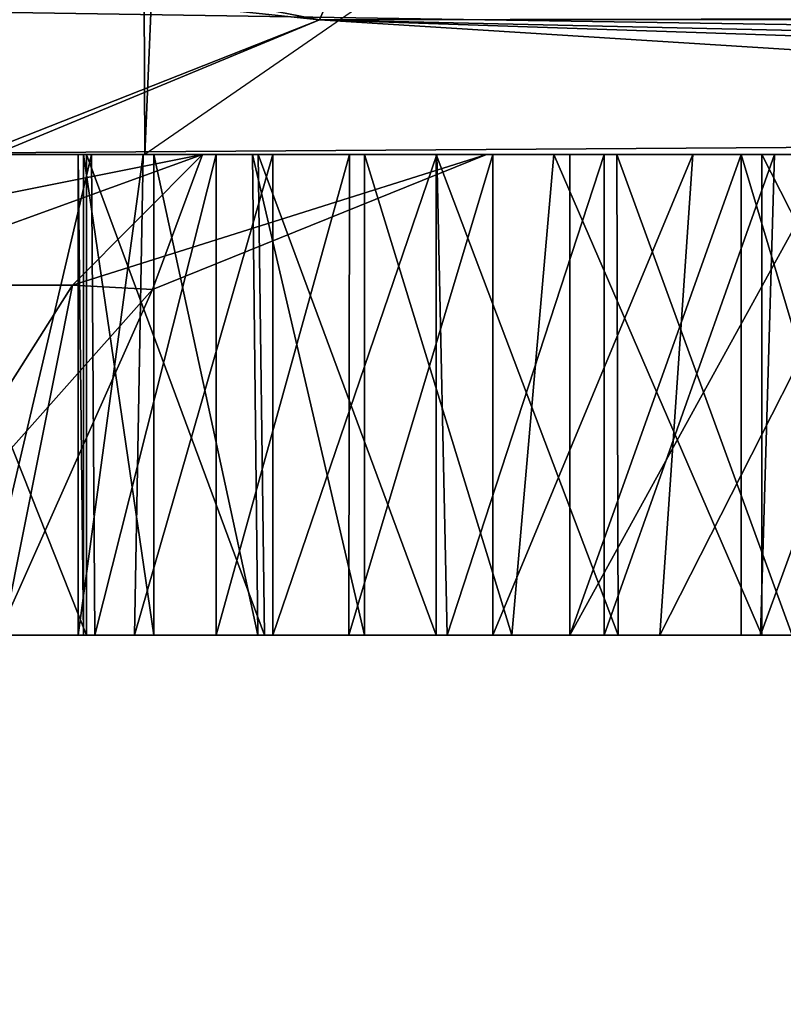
# Model space of a CAD drawing. Header units: millimetres. Extents: x -18.9 to 18.9, y -8.8 to 59.9.
# Tile 153 of 256: x -14.726 to -14.408, y 26.046 to 26.456. Entities that reach past the tile are written whole.
import ezdxf

# ---------------------------------------------------------------- set-up
doc = ezdxf.new("R2010")
doc.units = ezdxf.units.MM
doc.header["$LTSCALE"] = 65.185185
for name, color, linetype in [('1', 7, 'CONTINUOUS'), ('1282', 7, 'CONTINUOUS'), ('1295', 7, 'CONTINUOUS'), ('1393', 7, 'CONTINUOUS'), ('1544', 7, 'CONTINUOUS'), ('1545', 7, 'CONTINUOUS'), ('19', 7, 'CONTINUOUS'), ('2070', 7, 'CONTINUOUS'), ('2236', 7, 'CONTINUOUS'), ('2243', 7, 'CONTINUOUS'), ('2244', 7, 'CONTINUOUS'), ('2245', 7, 'CONTINUOUS'), ('2246', 7, 'CONTINUOUS'), ('2247', 7, 'CONTINUOUS'), ('2248', 7, 'CONTINUOUS'), ('2249', 7, 'CONTINUOUS'), ('2252', 7, 'CONTINUOUS'), ('2253', 7, 'CONTINUOUS'), ('2254', 7, 'CONTINUOUS'), ('2256', 7, 'CONTINUOUS'), ('2257', 7, 'CONTINUOUS'), ('2258', 7, 'CONTINUOUS'), ('2266', 7, 'CONTINUOUS'), ('2267', 7, 'CONTINUOUS'), ('30', 7, 'CONTINUOUS'), ('327', 7, 'CONTINUOUS'), ('328', 7, 'CONTINUOUS'), ('329', 7, 'CONTINUOUS'), ('330', 7, 'CONTINUOUS'), ('332', 7, 'CONTINUOUS'), ('831', 7, 'CONTINUOUS')]:
    doc.layers.add(name, color=color, linetype=linetype)

msp = doc.modelspace()

# ---------------------------------------------------------------- linework, layer by layer
at = {"layer": '1', "color": 7, "linetype": 'Continuous'}
for points in [[(-14.48732, 53.24533, -9.63729), (-15.84357, 26.4, -7.19314), (-15.12688, 54.43024, -8.5987), (-14.48732, 53.24533, -9.63729)], [(-13.53936, 52.13534, -10.92913), (-15.84357, 26.4, -7.19314), (-14.48732, 53.24533, -9.63729), (-13.53936, 52.13534, -10.92913)], [(-13.37716, 26.4, -11.12707), (-15.84357, 26.4, -7.19314), (-13.53936, 52.13534, -10.92913), (-13.37716, 26.4, -11.12707)]]:
    msp.add_3dface(points, dxfattribs=at)
at = {"layer": '1282', "color": 7, "linetype": 'Continuous'}
for points in [[(-15.79779, 26.4, 7.29314), (-12.50184, 26.4, 12.1021), (-14.9312, 26.4, 7.29314), (-15.79779, 26.4, 7.29314)], [(-15.79779, 26.4, -7.29314), (-14.9312, 26.4, -7.29314), (-14.18588, 26.4, -7.33011), (-15.79779, 26.4, -7.29314)], [(-13.30691, 26.4, -11.21093), (-15.79779, 26.4, -7.29314), (-14.7774, 26.4, -8.6587), (-13.30691, 26.4, -11.21093)], [(-14.31444, 26.4, -7.48331), (-15.79779, 26.4, -7.29314), (-14.18588, 26.4, -7.33011), (-14.31444, 26.4, -7.48331)], [(-15.79779, 26.4, -7.29314), (-14.31444, 26.4, -7.48331), (-14.26601, 26.4, -7.88187), (-15.79779, 26.4, -7.29314)], [(-14.49674, 26.4, -8.01172), (-15.79779, 26.4, -7.29314), (-14.38649, 26.4, -7.9199), (-14.49674, 26.4, -8.01172)], [(-15.79779, 26.4, -7.29314), (-14.49674, 26.4, -8.01172), (-14.42538, 26.4, -8.08585), (-15.79779, 26.4, -7.29314)], [(-14.38649, 26.4, -7.9199), (-15.79779, 26.4, -7.29314), (-14.26601, 26.4, -7.88187), (-14.38649, 26.4, -7.9199)], [(-14.7428, 26.4, -8.35377), (-15.79779, 26.4, -7.29314), (-14.69581, 26.4, -8.30844), (-14.7428, 26.4, -8.35377)], [(-14.69581, 26.4, -8.30844), (-15.79779, 26.4, -7.29314), (-14.64397, 26.4, -8.27802), (-14.69581, 26.4, -8.30844)], [(-14.64397, 26.4, -8.27802), (-15.79779, 26.4, -7.29314), (-14.58847, 26.4, -8.26209), (-14.64397, 26.4, -8.27802)], [(-14.58847, 26.4, -8.26209), (-15.79779, 26.4, -7.29314), (-14.52876, 26.4, -8.26), (-14.58847, 26.4, -8.26209)], [(-14.52876, 26.4, -8.26), (-15.79779, 26.4, -7.29314), (-14.42538, 26.4, -8.08585), (-14.52876, 26.4, -8.26)], [(-14.9312, 26.4, 7.29314), (-12.50184, 26.4, 12.1021), (-12.41153, 26.4, 7.75603), (-14.9312, 26.4, 7.29314)], [(-14.64965, 26.4, 7.17722), (-14.9312, 26.4, 7.29314), (-12.54314, 26.4, 7.00819), (-14.64965, 26.4, 7.17722)], [(-12.54314, 26.4, 7.00819), (-14.9312, 26.4, 7.29314), (-12.41153, 26.4, 7.75603), (-12.54314, 26.4, 7.00819)], [(-14.9312, 26.4, -7.29314), (-14.64965, 26.4, -7.17722), (-14.18588, 26.4, -7.33011), (-14.9312, 26.4, -7.29314)], [(-14.69786, 26.4, -8.75123), (-13.30691, 26.4, -11.21093), (-14.7774, 26.4, -8.6587), (-14.69786, 26.4, -8.75123)], [(-14.69909, 26.4, -8.48301), (-14.16929, 26.4, -8.50333), (-14.70138, 26.4, -8.5419), (-14.69909, 26.4, -8.48301)], [(-14.70138, 26.4, -8.5419), (-14.16929, 26.4, -8.50333), (-14.34448, 26.4, -8.64526), (-14.70138, 26.4, -8.5419)], [(-14.67426, 26.4, -8.60592), (-14.70138, 26.4, -8.5419), (-14.34448, 26.4, -8.64526), (-14.67426, 26.4, -8.60592)], [(-14.24863, 26.4, -8.49478), (-14.16929, 26.4, -8.50333), (-14.69909, 26.4, -8.48301), (-14.24863, 26.4, -8.49478)], [(-14.33076, 26.4, -8.46741), (-14.24863, 26.4, -8.49478), (-14.69909, 26.4, -8.48301), (-14.33076, 26.4, -8.46741)], [(-14.66986, 26.4, -8.42922), (-14.33076, 26.4, -8.46741), (-14.69909, 26.4, -8.48301), (-14.66986, 26.4, -8.42922)], [(-13.30691, 26.4, -11.21093), (-14.69786, 26.4, -8.75123), (-11.79201, 26.4, -11.18952), (-13.30691, 26.4, -11.21093)], [(-14.69786, 26.4, -8.75123), (-14.62641, 26.4, -8.79917), (-14.36509, 26.4, -9.0073), (-14.69786, 26.4, -8.75123)], [(-13.86711, 26.4, -9.42515), (-14.69786, 26.4, -8.75123), (-14.36509, 26.4, -9.0073), (-13.86711, 26.4, -9.42515)], [(-14.69786, 26.4, -8.75123), (-13.86711, 26.4, -9.42515), (-13.78351, 26.4, -9.49531), (-14.69786, 26.4, -8.75123)], [(-13.50499, 26.4, -9.72901), (-14.69786, 26.4, -8.75123), (-13.78351, 26.4, -9.49531), (-13.50499, 26.4, -9.72901)], [(-14.69786, 26.4, -8.75123), (-13.50499, 26.4, -9.72901), (-13.13399, 26.4, -10.04032), (-14.69786, 26.4, -8.75123)], [(-13.05091, 26.4, -10.11003), (-14.69786, 26.4, -8.75123), (-13.13399, 26.4, -10.04032), (-13.05091, 26.4, -10.11003)], [(-14.69786, 26.4, -8.75123), (-13.05091, 26.4, -10.11003), (-12.90616, 26.4, -10.23149), (-14.69786, 26.4, -8.75123)], [(-12.66945, 26.4, -10.43011), (-14.69786, 26.4, -8.75123), (-12.90616, 26.4, -10.23149), (-12.66945, 26.4, -10.43011)], [(-14.69786, 26.4, -8.75123), (-12.66945, 26.4, -10.43011), (-11.87055, 26.4, -11.10417), (-14.69786, 26.4, -8.75123)], [(-11.79201, 26.4, -11.18952), (-14.69786, 26.4, -8.75123), (-11.87055, 26.4, -11.10417), (-11.79201, 26.4, -11.18952)], [(-14.62027, 26.4, -8.66407), (-14.67426, 26.4, -8.60592), (-14.34448, 26.4, -8.64526), (-14.62027, 26.4, -8.66407)], [(-14.41678, 26.4, -8.43025), (-14.33076, 26.4, -8.46741), (-14.66986, 26.4, -8.42922), (-14.41678, 26.4, -8.43025)], [(-14.50332, 26.4, -8.39489), (-14.41678, 26.4, -8.43025), (-14.66986, 26.4, -8.42922), (-14.50332, 26.4, -8.39489)], [(-14.62886, 26.4, -8.39363), (-14.50332, 26.4, -8.39489), (-14.66986, 26.4, -8.42922), (-14.62886, 26.4, -8.39363)], [(-14.53145, 26.4, 6.89338), (-14.64965, 26.4, 7.17722), (-12.54314, 26.4, 7.00819), (-14.53145, 26.4, 6.89338)], [(-14.64965, 26.4, -7.17722), (-14.53145, 26.4, -6.89338), (-11.93164, 26.4, -7.50277), (-14.64965, 26.4, -7.17722)], [(-14.64965, 26.4, -7.17722), (-11.93164, 26.4, -7.50277), (-14.18588, 26.4, -7.33011), (-14.64965, 26.4, -7.17722)], [(-14.58221, 26.4, -8.37943), (-14.50332, 26.4, -8.39489), (-14.62886, 26.4, -8.39363), (-14.58221, 26.4, -8.37943)], [(-14.62641, 26.4, -8.79917), (-14.55228, 26.4, -8.82584), (-14.36509, 26.4, -9.0073), (-14.62641, 26.4, -8.79917)], [(-14.55203, 26.4, -8.70626), (-14.62027, 26.4, -8.66407), (-14.41149, 26.4, -8.69706), (-14.55203, 26.4, -8.70626)], [(-14.41149, 26.4, -8.69706), (-14.62027, 26.4, -8.66407), (-14.34448, 26.4, -8.64526), (-14.41149, 26.4, -8.69706)], [(-14.55228, 26.4, -8.82584), (-14.47716, 26.4, -8.83142), (-14.28924, 26.4, -8.9169), (-14.55228, 26.4, -8.82584)], [(-14.36509, 26.4, -9.0073), (-14.55228, 26.4, -8.82584), (-14.28924, 26.4, -8.9169), (-14.36509, 26.4, -9.0073)], [(-14.48237, 26.4, -8.71833), (-14.55203, 26.4, -8.70626), (-14.41149, 26.4, -8.69706), (-14.48237, 26.4, -8.71833)], [(-14.53145, 26.4, -6.89338), (-14.53145, 26.4, 6.89338), (-12.4283, 26.4, -6.35497), (-14.53145, 26.4, -6.89338)], [(-12.4283, 26.4, -6.35497), (-14.53145, 26.4, 6.89338), (-12.54314, 26.4, -5.42048), (-12.4283, 26.4, -6.35497)], [(-12.54314, 26.4, -5.42048), (-14.53145, 26.4, 6.89338), (-12.54314, 26.4, 7.00819), (-12.54314, 26.4, -5.42048)], [(-11.93164, 26.4, -7.50277), (-14.53145, 26.4, -6.89338), (-12.4283, 26.4, -6.35497), (-11.93164, 26.4, -7.50277)], [(-14.4455, 26.4, -8.27884), (-14.52876, 26.4, -8.26), (-14.01142, 26.4, -8.26412), (-14.4455, 26.4, -8.27884)], [(-14.01142, 26.4, -8.26412), (-14.52876, 26.4, -8.26), (-14.00749, 26.4, -8.19697), (-14.01142, 26.4, -8.26412)], [(-14.00749, 26.4, -8.19697), (-14.52876, 26.4, -8.26), (-14.42538, 26.4, -8.08585), (-14.00749, 26.4, -8.19697)], [(-14.47716, 26.4, -8.83142), (-14.40418, 26.4, -8.81511), (-14.28924, 26.4, -8.9169), (-14.47716, 26.4, -8.83142)], [(-14.35757, 26.4, -8.31278), (-14.4455, 26.4, -8.27884), (-14.04513, 26.4, -8.32566), (-14.35757, 26.4, -8.31278)], [(-14.04513, 26.4, -8.32566), (-14.4455, 26.4, -8.27884), (-14.01142, 26.4, -8.26412), (-14.04513, 26.4, -8.32566)], [(-14.03487, 26.4, -8.1274), (-14.00749, 26.4, -8.19697), (-14.42538, 26.4, -8.08585), (-14.03487, 26.4, -8.1274)], [(-14.0922, 26.4, -8.06445), (-14.03487, 26.4, -8.1274), (-14.42538, 26.4, -8.08585), (-14.0922, 26.4, -8.06445)], [(-14.37113, 26.4, -8.04021), (-14.0922, 26.4, -8.06445), (-14.42538, 26.4, -8.08585), (-14.37113, 26.4, -8.04021)]]:
    msp.add_3dface(points, dxfattribs=at)
at = {"layer": '1295', "color": 7, "linetype": 'Continuous'}
for points in [[(-16.35091, -6.3, -5.95009), (-15.79779, 26.4, -7.29314), (-13.32919, -6.3, -11.18411), (-16.35091, -6.3, -5.95009)], [(-12.78531, -3.5, 11.80237), (-15.79779, 26.4, 7.29314), (-15.86211, 26.34188, 7.15217), (-12.78531, -3.5, 11.80237)], [(-12.78531, -3.5, 11.80237), (-12.50184, 26.4, 12.1021), (-15.79779, 26.4, 7.29314), (-12.78531, -3.5, 11.80237)], [(-15.79779, 26.4, -7.29314), (-13.30691, 26.4, -11.21093), (-13.32919, -6.3, -11.18411), (-15.79779, 26.4, -7.29314)], [(-15.88854, 26.20698, 7.09326), (-12.78531, -3.5, 11.80237), (-15.86211, 26.34188, 7.15217), (-15.88854, 26.20698, 7.09326)], [(-16.01963, 17.58045, 6.79201), (-12.78531, -3.5, 11.80237), (-15.88854, 26.20698, 7.09326), (-16.01963, 17.58045, 6.79201)]]:
    msp.add_3dface(points, dxfattribs=at)
at = {"layer": '1393', "color": 7, "linetype": 'Continuous'}
for points in [[(-14.53145, 26.4, 6.89338), (-14.53145, 26.4, -6.89338), (-14.67038, 26.34387, -6.89338), (-14.53145, 26.4, 6.89338)], [(-14.53145, 26.4, 6.89338), (-14.67038, 26.34387, -6.89338), (-14.67038, 26.34387, 6.89338), (-14.53145, 26.4, 6.89338)], [(-14.73133, 26.20698, -6.89338), (-14.73133, 26.20698, 6.89338), (-14.67038, 26.34387, 6.89338), (-14.73133, 26.20698, -6.89338)], [(-14.67038, 26.34387, -6.89338), (-14.73133, 26.20698, -6.89338), (-14.67038, 26.34387, 6.89338), (-14.67038, 26.34387, -6.89338)]]:
    msp.add_3dface(points, dxfattribs=at)
at = {"layer": '1544', "color": 7, "linetype": 'Continuous'}
for points in [[(-14.9312, 26.4, 7.29314), (-14.64965, 26.4, 7.17722), (-14.9312, 26.34387, 7.15421), (-14.9312, 26.4, 7.29314)], [(-14.9312, 26.34387, 7.15421), (-14.64965, 26.4, 7.17722), (-14.79982, 26.34562, 7.12087), (-14.9312, 26.34387, 7.15421)], [(-14.64965, 26.4, 7.17722), (-14.70372, 26.34562, 7.02476), (-14.79982, 26.34562, 7.12087), (-14.64965, 26.4, 7.17722)], [(-14.64965, 26.4, 7.17722), (-14.53145, 26.4, 6.89338), (-14.70372, 26.34562, 7.02476), (-14.64965, 26.4, 7.17722)], [(-14.53145, 26.4, 6.89338), (-14.67038, 26.34387, 6.89338), (-14.70372, 26.34562, 7.02476), (-14.53145, 26.4, 6.89338)], [(-14.70372, 26.34562, 7.02476), (-14.78975, 26.20987, 7.03483), (-14.79982, 26.34562, 7.12087), (-14.70372, 26.34562, 7.02476)], [(-14.67038, 26.34387, 6.89338), (-14.78975, 26.20987, 7.03483), (-14.70372, 26.34562, 7.02476), (-14.67038, 26.34387, 6.89338)], [(-14.67038, 26.34387, 6.89338), (-14.73133, 26.20698, 6.89338), (-14.78975, 26.20987, 7.03483), (-14.67038, 26.34387, 6.89338)]]:
    msp.add_3dface(points, dxfattribs=at)
at = {"layer": '1545', "color": 7, "linetype": 'Continuous'}
for points in [[(-14.64965, 26.4, -7.17722), (-14.9312, 26.4, -7.29314), (-14.79982, 26.34562, -7.12087), (-14.64965, 26.4, -7.17722)], [(-14.70372, 26.34562, -7.02476), (-14.64965, 26.4, -7.17722), (-14.79982, 26.34562, -7.12087), (-14.70372, 26.34562, -7.02476)], [(-14.67038, 26.34387, -6.89338), (-14.64965, 26.4, -7.17722), (-14.70372, 26.34562, -7.02476), (-14.67038, 26.34387, -6.89338)], [(-14.53145, 26.4, -6.89338), (-14.64965, 26.4, -7.17722), (-14.67038, 26.34387, -6.89338), (-14.53145, 26.4, -6.89338)], [(-14.78976, 26.20987, -7.03483), (-14.70372, 26.34562, -7.02476), (-14.79982, 26.34562, -7.12087), (-14.78976, 26.20987, -7.03483)], [(-14.78976, 26.20987, -7.03483), (-14.73133, 26.20698, -6.89338), (-14.70372, 26.34562, -7.02476), (-14.78976, 26.20987, -7.03483)], [(-14.73133, 26.20698, -6.89338), (-14.67038, 26.34387, -6.89338), (-14.70372, 26.34562, -7.02476), (-14.73133, 26.20698, -6.89338)]]:
    msp.add_3dface(points, dxfattribs=at)
at = {"layer": '19', "color": 7, "linetype": 'Continuous'}
for points in [[(-14.93611, 26.20698, 0), (-14.88869, 26.38339, -1.1091), (-13.88256, 54.11194, 1.48393), (-14.93611, 26.20698, 0)], [(-14.89721, 26.36658, 0.99705), (-14.93611, 26.20698, 0), (-13.88256, 54.11194, 1.48393), (-14.89721, 26.36658, 0.99705)], [(-14.8175, 26.47894, 1.80146), (-14.89721, 26.36658, 0.99705), (-13.88256, 54.11194, 1.48393), (-14.8175, 26.47894, 1.80146)], [(-14.88869, 26.38339, -1.1091), (-14.81751, 26.47897, -1.80138), (-13.88256, 54.11194, 1.48393), (-14.88869, 26.38339, -1.1091)]]:
    msp.add_3dface(points, dxfattribs=at)
at = {"layer": '2070', "color": 7, "linetype": 'Continuous'}
for points in [[(-14.77971, 26.2, -8.65493), (-14.7428, 26.2, -8.35377), (-14.70138, 26.2, -8.5419), (-14.77971, 26.2, -8.65493)], [(-14.69786, 26.2, -8.75123), (-14.77971, 26.2, -8.65493), (-14.70138, 26.2, -8.5419), (-14.69786, 26.2, -8.75123)], [(-14.7428, 26.2, -8.35377), (-14.69448, 26.2, -8.3074), (-14.70138, 26.2, -8.5419), (-14.7428, 26.2, -8.35377)], [(-14.70138, 26.2, -8.5419), (-14.69448, 26.2, -8.3074), (-14.69913, 26.2, -8.48289), (-14.70138, 26.2, -8.5419)], [(-14.67793, 26.2, -8.60039), (-14.69786, 26.2, -8.75123), (-14.70138, 26.2, -8.5419), (-14.67793, 26.2, -8.60039)], [(-14.69913, 26.2, -8.48289), (-14.69448, 26.2, -8.3074), (-14.66986, 26.2, -8.42922), (-14.69913, 26.2, -8.48289)], [(-14.62382, 26.2, -8.80051), (-14.69786, 26.2, -8.75123), (-14.67793, 26.2, -8.60039), (-14.62382, 26.2, -8.80051)], [(-14.69448, 26.2, -8.3074), (-14.64397, 26.2, -8.27802), (-14.66986, 26.2, -8.42922), (-14.69448, 26.2, -8.3074)], [(-14.62027, 26.2, -8.66407), (-14.62382, 26.2, -8.80051), (-14.67793, 26.2, -8.60039), (-14.62027, 26.2, -8.66407)], [(-14.66986, 26.2, -8.42922), (-14.64397, 26.2, -8.27802), (-14.62652, 26.2, -8.39224), (-14.66986, 26.2, -8.42922)], [(-14.64397, 26.2, -8.27802), (-14.58871, 26.2, -8.26212), (-14.62652, 26.2, -8.39224), (-14.64397, 26.2, -8.27802)], [(-14.62652, 26.2, -8.39224), (-14.58871, 26.2, -8.26212), (-14.58221, 26.2, -8.37943), (-14.62652, 26.2, -8.39224)], [(-14.55228, 26.2, -8.82584), (-14.62382, 26.2, -8.80051), (-14.62027, 26.2, -8.66407), (-14.55228, 26.2, -8.82584)], [(-14.54781, 26.2, -8.70797), (-14.55228, 26.2, -8.82584), (-14.62027, 26.2, -8.66407), (-14.54781, 26.2, -8.70797)], [(-14.58871, 26.2, -8.26212), (-14.52876, 26.2, -8.26), (-14.58221, 26.2, -8.37943), (-14.58871, 26.2, -8.26212)], [(-14.58221, 26.2, -8.37943), (-14.52876, 26.2, -8.26), (-14.52085, 26.2, -8.38947), (-14.58221, 26.2, -8.37943)], [(-14.47662, 26.2, -8.83139), (-14.55228, 26.2, -8.82584), (-14.48237, 26.2, -8.71833), (-14.47662, 26.2, -8.83139)], [(-14.48237, 26.2, -8.71833), (-14.55228, 26.2, -8.82584), (-14.54781, 26.2, -8.70797), (-14.48237, 26.2, -8.71833)], [(-14.52876, 26.2, -8.26), (-14.45923, 26.2, -8.2746), (-14.52085, 26.2, -8.38947), (-14.52876, 26.2, -8.26)], [(-14.52085, 26.2, -8.38947), (-14.45923, 26.2, -8.2746), (-14.41678, 26.2, -8.43025), (-14.52085, 26.2, -8.38947)], [(-14.42538, 26.2, -8.08585), (-14.49674, 26.2, -8.01172), (-14.38211, 26.2, -7.91727), (-14.42538, 26.2, -8.08585)], [(-14.41738, 26.2, -8.70018), (-14.47662, 26.2, -8.83139), (-14.48237, 26.2, -8.71833), (-14.41738, 26.2, -8.70018)], [(-14.40418, 26.2, -8.81511), (-14.47662, 26.2, -8.83139), (-14.41738, 26.2, -8.70018), (-14.40418, 26.2, -8.81511)], [(-14.45923, 26.2, -8.2746), (-14.35757, 26.2, -8.31278), (-14.41678, 26.2, -8.43025), (-14.45923, 26.2, -8.2746)], [(-14.36556, 26.2, -8.03645), (-14.42538, 26.2, -8.08585), (-14.38211, 26.2, -7.91727), (-14.36556, 26.2, -8.03645)], [(-14.34448, 26.2, -8.64526), (-14.40418, 26.2, -8.81511), (-14.41738, 26.2, -8.70018), (-14.34448, 26.2, -8.64526)], [(-14.41678, 26.2, -8.43025), (-14.35757, 26.2, -8.31278), (-14.31494, 26.2, -8.4735), (-14.41678, 26.2, -8.43025)]]:
    msp.add_3dface(points, dxfattribs=at)
at = {"layer": '2236', "color": 7, "linetype": 'Continuous'}
for points in [[(-14.49674, 26.4, -8.01172), (-14.38649, 26.4, -7.9199), (-14.49674, 26.2, -8.01172), (-14.49674, 26.4, -8.01172)], [(-14.49674, 26.2, -8.01172), (-14.38649, 26.4, -7.9199), (-14.38211, 26.2, -7.91727), (-14.49674, 26.2, -8.01172)]]:
    msp.add_3dface(points, dxfattribs=at)
at = {"layer": '2243', "color": 7, "linetype": 'Continuous'}
for points in [[(-14.33076, 26.4, -8.46741), (-14.41678, 26.4, -8.43025), (-14.31494, 26.2, -8.4735), (-14.33076, 26.4, -8.46741)], [(-14.41678, 26.4, -8.43025), (-14.41678, 26.2, -8.43025), (-14.31494, 26.2, -8.4735), (-14.41678, 26.4, -8.43025)]]:
    msp.add_3dface(points, dxfattribs=at)
at = {"layer": '2244', "color": 7, "linetype": 'Continuous'}
for points in [[(-14.50332, 26.4, -8.39489), (-14.58221, 26.4, -8.37943), (-14.52085, 26.2, -8.38947), (-14.50332, 26.4, -8.39489)], [(-14.58221, 26.4, -8.37943), (-14.58221, 26.2, -8.37943), (-14.52085, 26.2, -8.38947), (-14.58221, 26.4, -8.37943)], [(-14.50332, 26.4, -8.39489), (-14.52085, 26.2, -8.38947), (-14.41678, 26.2, -8.43025), (-14.50332, 26.4, -8.39489)], [(-14.41678, 26.4, -8.43025), (-14.50332, 26.4, -8.39489), (-14.41678, 26.2, -8.43025), (-14.41678, 26.4, -8.43025)]]:
    msp.add_3dface(points, dxfattribs=at)
at = {"layer": '2245', "color": 7, "linetype": 'Continuous'}
for points in [[(-14.62886, 26.4, -8.39363), (-14.66986, 26.4, -8.42922), (-14.62652, 26.2, -8.39224), (-14.62886, 26.4, -8.39363)], [(-14.66986, 26.4, -8.42922), (-14.66986, 26.2, -8.42922), (-14.62652, 26.2, -8.39224), (-14.66986, 26.4, -8.42922)], [(-14.58221, 26.4, -8.37943), (-14.62886, 26.4, -8.39363), (-14.58221, 26.2, -8.37943), (-14.58221, 26.4, -8.37943)], [(-14.62886, 26.4, -8.39363), (-14.62652, 26.2, -8.39224), (-14.58221, 26.2, -8.37943), (-14.62886, 26.4, -8.39363)]]:
    msp.add_3dface(points, dxfattribs=at)
at = {"layer": '2246', "color": 7, "linetype": 'Continuous'}
for points in [[(-14.69909, 26.4, -8.48301), (-14.70138, 26.4, -8.5419), (-14.69913, 26.2, -8.48289), (-14.69909, 26.4, -8.48301)], [(-14.70138, 26.4, -8.5419), (-14.70138, 26.2, -8.5419), (-14.69913, 26.2, -8.48289), (-14.70138, 26.4, -8.5419)], [(-14.69909, 26.4, -8.48301), (-14.69913, 26.2, -8.48289), (-14.66986, 26.2, -8.42922), (-14.69909, 26.4, -8.48301)], [(-14.66986, 26.4, -8.42922), (-14.69909, 26.4, -8.48301), (-14.66986, 26.2, -8.42922), (-14.66986, 26.4, -8.42922)]]:
    msp.add_3dface(points, dxfattribs=at)
at = {"layer": '2247', "color": 7, "linetype": 'Continuous'}
for points in [[(-14.70138, 26.4, -8.5419), (-14.67426, 26.4, -8.60592), (-14.70138, 26.2, -8.5419), (-14.70138, 26.4, -8.5419)], [(-14.67426, 26.4, -8.60592), (-14.67793, 26.2, -8.60039), (-14.70138, 26.2, -8.5419), (-14.67426, 26.4, -8.60592)], [(-14.67426, 26.4, -8.60592), (-14.62027, 26.4, -8.66407), (-14.67793, 26.2, -8.60039), (-14.67426, 26.4, -8.60592)], [(-14.62027, 26.4, -8.66407), (-14.62027, 26.2, -8.66407), (-14.67793, 26.2, -8.60039), (-14.62027, 26.4, -8.66407)]]:
    msp.add_3dface(points, dxfattribs=at)
at = {"layer": '2248', "color": 7, "linetype": 'Continuous'}
for points in [[(-14.62027, 26.4, -8.66407), (-14.55203, 26.4, -8.70626), (-14.62027, 26.2, -8.66407), (-14.62027, 26.4, -8.66407)], [(-14.55203, 26.4, -8.70626), (-14.54781, 26.2, -8.70797), (-14.62027, 26.2, -8.66407), (-14.55203, 26.4, -8.70626)], [(-14.55203, 26.4, -8.70626), (-14.48237, 26.4, -8.71833), (-14.54781, 26.2, -8.70797), (-14.55203, 26.4, -8.70626)], [(-14.48237, 26.4, -8.71833), (-14.48237, 26.2, -8.71833), (-14.54781, 26.2, -8.70797), (-14.48237, 26.4, -8.71833)]]:
    msp.add_3dface(points, dxfattribs=at)
at = {"layer": '2249', "color": 7, "linetype": 'Continuous'}
for points in [[(-14.48237, 26.4, -8.71833), (-14.41149, 26.4, -8.69706), (-14.48237, 26.2, -8.71833), (-14.48237, 26.4, -8.71833)], [(-14.41149, 26.4, -8.69706), (-14.41738, 26.2, -8.70018), (-14.48237, 26.2, -8.71833), (-14.41149, 26.4, -8.69706)], [(-14.41149, 26.4, -8.69706), (-14.34448, 26.4, -8.64526), (-14.41738, 26.2, -8.70018), (-14.41149, 26.4, -8.69706)], [(-14.34448, 26.4, -8.64526), (-14.34448, 26.2, -8.64526), (-14.41738, 26.2, -8.70018), (-14.34448, 26.4, -8.64526)]]:
    msp.add_3dface(points, dxfattribs=at)
at = {"layer": '2252', "color": 7, "linetype": 'Continuous'}
for points in [[(-14.47716, 26.4, -8.83142), (-14.55228, 26.4, -8.82584), (-14.47662, 26.2, -8.83139), (-14.47716, 26.4, -8.83142)], [(-14.55228, 26.4, -8.82584), (-14.55228, 26.2, -8.82584), (-14.47662, 26.2, -8.83139), (-14.55228, 26.4, -8.82584)], [(-14.40418, 26.4, -8.81511), (-14.47716, 26.4, -8.83142), (-14.40418, 26.2, -8.81511), (-14.40418, 26.4, -8.81511)], [(-14.47716, 26.4, -8.83142), (-14.47662, 26.2, -8.83139), (-14.40418, 26.2, -8.81511), (-14.47716, 26.4, -8.83142)]]:
    msp.add_3dface(points, dxfattribs=at)
at = {"layer": '2253', "color": 7, "linetype": 'Continuous'}
for points in [[(-14.62641, 26.4, -8.79917), (-14.69786, 26.4, -8.75123), (-14.62382, 26.2, -8.80051), (-14.62641, 26.4, -8.79917)], [(-14.69786, 26.4, -8.75123), (-14.69786, 26.2, -8.75123), (-14.62382, 26.2, -8.80051), (-14.69786, 26.4, -8.75123)], [(-14.55228, 26.4, -8.82584), (-14.62641, 26.4, -8.79917), (-14.55228, 26.2, -8.82584), (-14.55228, 26.4, -8.82584)], [(-14.62641, 26.4, -8.79917), (-14.62382, 26.2, -8.80051), (-14.55228, 26.2, -8.82584), (-14.62641, 26.4, -8.79917)]]:
    msp.add_3dface(points, dxfattribs=at)
at = {"layer": '2254', "color": 7, "linetype": 'Continuous'}
for points in [[(-14.7774, 26.4, -8.6587), (-14.77971, 26.2, -8.65493), (-14.69786, 26.2, -8.75123), (-14.7774, 26.4, -8.6587)], [(-14.69786, 26.4, -8.75123), (-14.7774, 26.4, -8.6587), (-14.69786, 26.2, -8.75123), (-14.69786, 26.4, -8.75123)]]:
    msp.add_3dface(points, dxfattribs=at)
at = {"layer": '2256', "color": 7, "linetype": 'Continuous'}
for points in [[(-14.7428, 26.4, -8.35377), (-14.69581, 26.4, -8.30844), (-14.7428, 26.2, -8.35377), (-14.7428, 26.4, -8.35377)], [(-14.69581, 26.4, -8.30844), (-14.69448, 26.2, -8.3074), (-14.7428, 26.2, -8.35377), (-14.69581, 26.4, -8.30844)], [(-14.69581, 26.4, -8.30844), (-14.64397, 26.4, -8.27802), (-14.69448, 26.2, -8.3074), (-14.69581, 26.4, -8.30844)], [(-14.64397, 26.4, -8.27802), (-14.64397, 26.2, -8.27802), (-14.69448, 26.2, -8.3074), (-14.64397, 26.4, -8.27802)]]:
    msp.add_3dface(points, dxfattribs=at)
at = {"layer": '2257', "color": 7, "linetype": 'Continuous'}
for points in [[(-14.64397, 26.4, -8.27802), (-14.58847, 26.4, -8.26209), (-14.64397, 26.2, -8.27802), (-14.64397, 26.4, -8.27802)], [(-14.58847, 26.4, -8.26209), (-14.58871, 26.2, -8.26212), (-14.64397, 26.2, -8.27802), (-14.58847, 26.4, -8.26209)], [(-14.58847, 26.4, -8.26209), (-14.52876, 26.4, -8.26), (-14.58871, 26.2, -8.26212), (-14.58847, 26.4, -8.26209)], [(-14.52876, 26.4, -8.26), (-14.52876, 26.2, -8.26), (-14.58871, 26.2, -8.26212), (-14.52876, 26.4, -8.26)]]:
    msp.add_3dface(points, dxfattribs=at)
at = {"layer": '2258', "color": 7, "linetype": 'Continuous'}
for points in [[(-14.52876, 26.4, -8.26), (-14.4455, 26.4, -8.27884), (-14.52876, 26.2, -8.26), (-14.52876, 26.4, -8.26)], [(-14.4455, 26.4, -8.27884), (-14.45923, 26.2, -8.2746), (-14.52876, 26.2, -8.26), (-14.4455, 26.4, -8.27884)], [(-14.4455, 26.4, -8.27884), (-14.35757, 26.4, -8.31278), (-14.45923, 26.2, -8.2746), (-14.4455, 26.4, -8.27884)], [(-14.35757, 26.4, -8.31278), (-14.35757, 26.2, -8.31278), (-14.45923, 26.2, -8.2746), (-14.35757, 26.4, -8.31278)]]:
    msp.add_3dface(points, dxfattribs=at)
at = {"layer": '2266', "color": 7, "linetype": 'Continuous'}
for points in [[(-14.37113, 26.4, -8.04021), (-14.42538, 26.4, -8.08585), (-14.36556, 26.2, -8.03645), (-14.37113, 26.4, -8.04021)], [(-14.42538, 26.4, -8.08585), (-14.42538, 26.2, -8.08585), (-14.36556, 26.2, -8.03645), (-14.42538, 26.4, -8.08585)]]:
    msp.add_3dface(points, dxfattribs=at)
at = {"layer": '2267', "color": 7, "linetype": 'Continuous'}
for points in [[(-14.42538, 26.4, -8.08585), (-14.49674, 26.4, -8.01172), (-14.49674, 26.2, -8.01172), (-14.42538, 26.4, -8.08585)], [(-14.42538, 26.4, -8.08585), (-14.49674, 26.2, -8.01172), (-14.42538, 26.2, -8.08585), (-14.42538, 26.4, -8.08585)]]:
    msp.add_3dface(points, dxfattribs=at)
at = {"layer": '30', "color": 7, "linetype": 'Continuous'}
for points in [[(-15.84357, 26.4, -7.19314), (-13.37716, 26.4, -11.12707), (-15.13598, 26.4, -7.19314), (-15.84357, 26.4, -7.19314)], [(-15.13598, 26.4, -7.19314), (-13.37716, 26.4, -11.12707), (-14.85331, 26.4, -7.07601), (-15.13598, 26.4, -7.19314)], [(-14.85331, 26.4, -7.07601), (-13.37716, 26.4, -11.12707), (-14.73623, 26.4, -6.79338), (-14.85331, 26.4, -7.07601)], [(-12.09465, 26.4, 9.07797), (-14.84421, 26.4, 9.07797), (-13.7129, 26.4, 6.37505), (-12.09465, 26.4, 9.07797)], [(-13.7129, 26.4, 6.37505), (-14.84421, 26.4, 9.07797), (-14.73623, 26.4, 6.79338), (-13.7129, 26.4, 6.37505)], [(-14.73623, 26.4, -6.79338), (-13.37716, 26.4, -11.12707), (-14.73623, 26.4, -3.39613), (-14.73623, 26.4, -6.79338)], [(-14.73623, 26.4, -3.39613), (-13.37716, 26.4, -11.12707), (-12.9342, 26.4, -7.8356), (-14.73623, 26.4, -3.39613)], [(-14.73623, 26.4, 3.39613), (-13.7129, 26.4, 6.37505), (-14.73623, 26.4, 6.79338), (-14.73623, 26.4, 3.39613)]]:
    msp.add_3dface(points, dxfattribs=at)
at = {"layer": '327', "color": 7, "linetype": 'Continuous'}
for points in [[(-14.73623, 26.4, -3.39613), (-12.9342, 26.4, -7.8356), (-14.60085, 26.45613, -3.36493), (-14.73623, 26.4, -3.39613)], [(-14.60085, 26.45613, -3.36493), (-12.9342, 26.4, -7.8356), (-13.39152, 26.45613, -6.72121), (-14.60085, 26.45613, -3.36493)]]:
    msp.add_3dface(points, dxfattribs=at)
at = {"layer": '328', "color": 7, "linetype": 'Continuous'}
msp.add_3dface([(-14.81751, 26.47897, -1.80138), (-14.73623, 26.4, -3.39613), (-14.60085, 26.45613, -3.36493), (-14.81751, 26.47897, -1.80138)], dxfattribs=at)
at = {"layer": '329', "color": 7, "linetype": 'Continuous'}
for points in [[(-14.54146, 26.59302, 3.35124), (-11.97991, 26.46065, 8.99185), (-14.60085, 26.45613, 3.36493), (-14.54146, 26.59302, 3.35124)], [(-11.97991, 26.46065, 8.99185), (-12.09465, 26.4, 9.07797), (-14.60085, 26.45613, 3.36493), (-11.97991, 26.46065, 8.99185)], [(-13.7129, 26.4, 6.37505), (-14.73623, 26.4, 3.39613), (-14.60085, 26.45613, 3.36493), (-13.7129, 26.4, 6.37505)], [(-12.09465, 26.4, 9.07797), (-13.7129, 26.4, 6.37505), (-14.60085, 26.45613, 3.36493), (-12.09465, 26.4, 9.07797)]]:
    msp.add_3dface(points, dxfattribs=at)
at = {"layer": '330', "color": 7, "linetype": 'Continuous'}
for points in [[(-14.80046, 26.49485, 1.93221), (-14.54146, 26.59302, 3.35124), (-14.60085, 26.45613, 3.36493), (-14.80046, 26.49485, 1.93221)], [(-14.8175, 26.47894, 1.80146), (-14.80046, 26.49485, 1.93221), (-14.60085, 26.45613, 3.36493), (-14.8175, 26.47894, 1.80146)], [(-14.86744, 26.35095, 1.95808), (-14.8175, 26.47894, 1.80146), (-14.60085, 26.45613, 3.36493), (-14.86744, 26.35095, 1.95808)], [(-14.73623, 26.4, 3.39613), (-14.86744, 26.35095, 1.95808), (-14.60085, 26.45613, 3.36493), (-14.73623, 26.4, 3.39613)]]:
    msp.add_3dface(points, dxfattribs=at)
at = {"layer": '332', "color": 7, "linetype": 'Continuous'}
for points in [[(-14.75617, 26.45957, 9.22038), (-12.09465, 26.4184, 9.16177), (-12.09465, 26.46536, 9.22587), (-14.75617, 26.45957, 9.22038)], [(-14.75617, 26.45957, 9.22038), (-14.84421, 26.4, 9.07797), (-12.09465, 26.4184, 9.16177), (-14.75617, 26.45957, 9.22038)], [(-14.84421, 26.4, 9.07797), (-12.09465, 26.4, 9.07797), (-12.09465, 26.4184, 9.16177), (-14.84421, 26.4, 9.07797)]]:
    msp.add_3dface(points, dxfattribs=at)
at = {"layer": '831', "color": 7, "linetype": 'Continuous'}
for points in [[(-15.66146, 26.4, -7.11046), (-13.22305, 26.4, -10.99959), (-15.51406, 55.66898, -7.42656), (-15.66146, 26.4, -7.11046)], [(-15.51406, 55.66898, -7.42656), (-13.22305, 26.4, -10.99959), (-14.94746, 54.41901, -8.5096), (-15.51406, 55.66898, -7.42656)], [(-14.94746, 54.41901, -8.5096), (-13.22305, 26.4, -10.99959), (-14.32207, 53.24753, -9.52461), (-14.94746, 54.41901, -8.5096)], [(-14.67358, 26.4, 8.97363), (-15.1961, 26.4, 8.0572), (-14.78594, 48.32544, 8.78726), (-14.67358, 26.4, 8.97363)], [(-14.41813, 32.6, 9.37856), (-14.67358, 26.4, 8.97363), (-14.78594, 48.32544, 8.78726), (-14.41813, 32.6, 9.37856)], [(-14.58596, 26.46057, 9.11536), (-14.67358, 26.4, 8.97363), (-14.41813, 32.6, 9.37856), (-14.58596, 26.46057, 9.11536)]]:
    msp.add_3dface(points, dxfattribs=at)

doc.saveas('drawing.dxf')
